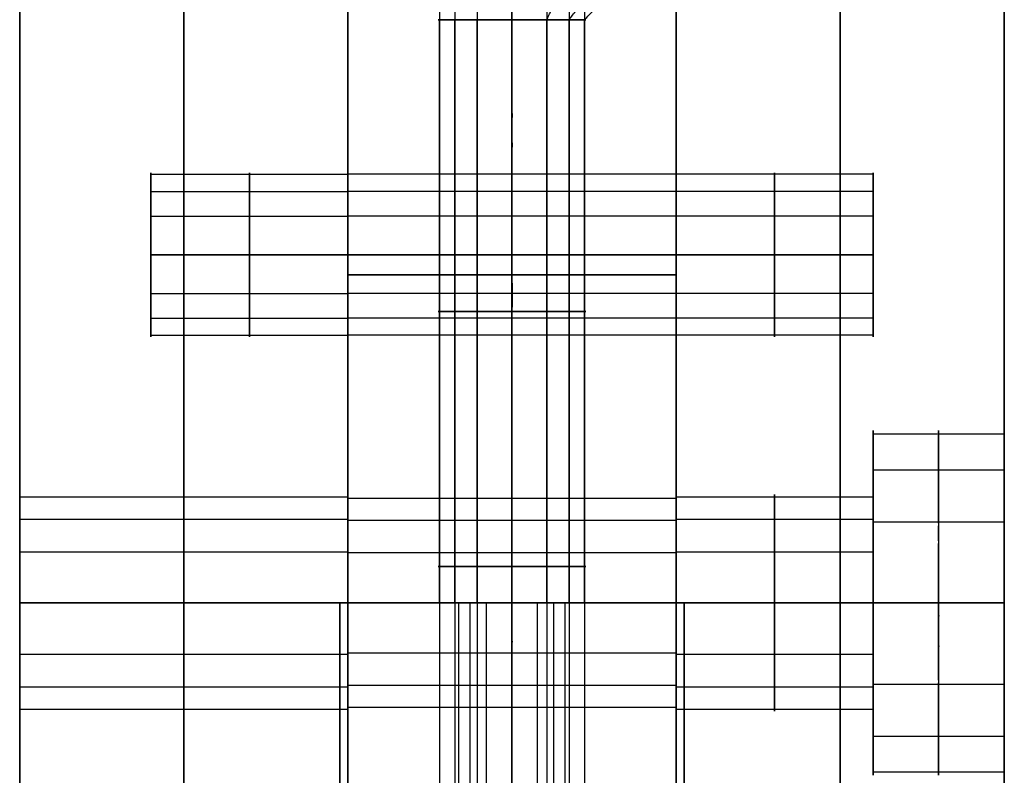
# Model space of a CAD drawing. Header units: millimetres. Extents: x -448 to 1378, y -985 to 990.
# Tile 25 of 117: x 0 to 30, y -230 to -207. Entities that reach past the tile are written whole.
import ezdxf

# ---------------------------------------------------------------- set-up
doc = ezdxf.new("R2010")
doc.units = ezdxf.units.MM
doc.header["$MEASUREMENT"] = 0
for name, color, linetype in [('IGES level 14', 8, 'Continuous'), ('IGES level 2', 8, 'Continuous'), ('IGES level 4', 8, 'Continuous'), ('IGES level 8', 8, 'Continuous')]:
    doc.layers.add(name, color=color, linetype=linetype)

msp = doc.modelspace()

# ---------------------------------------------------------------- linework, layer by layer
at = {"layer": 'IGES level 14'}
for points in [[(15, -207.23, -192.25), (15, -206.115, -193.365), (15, -205, -194.48)], [(15, -205, -185.52), (15, -206.115, -186.635), (15, -207.23, -187.75)], [(15, -205, -194.48), (15, -206.115, -193.365), (15, -207.23, -192.25)], [(15, -207.23, -187.75), (15, -206.115, -186.635), (15, -205, -185.52)], [(16.061, -207.23, -191.984), (16.586, -206.115, -192.968), (17.112, -205, -193.951)], [(16.739, -207.23, -188.573), (17.601, -206.115, -187.865), (18.463, -205, -187.158)], [(17.207, -207.23, -190.439), (18.3, -206.115, -190.656), (19.394, -205, -190.874)], [(12.793, -225, -190.439), (12.793, -216.115, -190.439), (12.793, -207.23, -190.439)], [(13.261, -225, -188.573), (13.261, -216.115, -188.573), (13.261, -207.23, -188.573)], [(13.939, -225, -191.984), (13.939, -216.115, -191.984), (13.939, -207.23, -191.984)], [(15, -225, -192.25), (15, -216.115, -192.25), (15, -207.23, -192.25)], [(15, -207.23, -187.75), (15, -216.115, -187.75), (15, -225, -187.75)], [(15, -207.23, -192.25), (15, -216.115, -192.25), (15, -225, -192.25)], [(15, -225, -187.75), (15, -216.115, -187.75), (15, -207.23, -187.75)], [(16.061, -225, -191.984), (16.061, -216.115, -191.984), (16.061, -207.23, -191.984)], [(16.739, -225, -188.573), (16.739, -216.115, -188.573), (16.739, -207.23, -188.573)], [(17.207, -225, -190.439), (17.207, -216.115, -190.439), (17.207, -207.23, -190.439)], [(9.75, -245, -195), (9.75, -235, -195), (9.75, -225, -195)], [(9.75, -225, -195), (9.75, -225, -190), (9.75, -225, -185)], [(9.75, -225, -185), (9.75, -235, -185), (9.75, -245, -185)], [(9.75, -245, -190), (9.75, -235, -190), (9.75, -225, -190)], [(9.75, -225, -185), (9.75, -225, -190), (9.75, -225, -195)], [(9.75, -225, -195), (15, -225, -195), (20.25, -225, -195)], [(20.25, -225, -185), (15, -225, -185), (9.75, -225, -185)], [(9.75, -225, -190), (11.25, -225, -190), (12.75, -225, -190)], [(15, -225, -185), (15, -225, -186.375), (15, -225, -187.75)], [(15, -225, -192.25), (15, -225, -193.625), (15, -225, -195)], [(17.25, -225, -190), (18.75, -225, -190), (20.25, -225, -190)], [(20.25, -225, -195), (20.25, -225, -190), (20.25, -225, -185)], [(20.25, -225, -195), (20.25, -235, -195), (20.25, -245, -195)], [(20.25, -245, -185), (20.25, -235, -185), (20.25, -225, -185)], [(20.25, -225, -185), (20.25, -225, -190), (20.25, -225, -195)], [(20.25, -225, -190), (20.25, -235, -190), (20.25, -245, -190)]]:
    msp.add_open_spline(points, degree=2, dxfattribs=at)
for points, weights, knots in [([(15, -207.23, -187.75), (12.75, -207.23, -187.75), (12.75, -207.23, -190), (12.75, -207.23, -192.25), (15, -207.23, -192.25)], [1, 0.707106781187, 1, 0.707106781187, 1], [-8.283185, -8.283185, -8.283185, -6.712389, -6.712389, -5.141593, -5.141593, -5.141593]), ([(15, -207.23, -192.25), (12.75, -207.23, -192.25), (12.75, -207.23, -190), (12.75, -207.23, -187.75), (15, -207.23, -187.75)], [1, 0.707106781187, 1, 0.707106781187, 1], [-4.141593, -4.141593, -4.141593, -2.570796, -2.570796, -1, -1, -1]), ([(15, -207.23, -187.75), (17.25, -207.23, -187.75), (17.25, -207.23, -190), (17.25, -207.23, -192.25), (15, -207.23, -192.25)], [1, 0.707106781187, 1, 0.707106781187, 1], [-3.141593, -3.141593, -3.141593, -1.570796, -1.570796, 0, 0, 0]), ([(15, -207.23, -192.25), (17.25, -207.23, -192.25), (17.25, -207.23, -190), (17.25, -207.23, -187.75), (15, -207.23, -187.75)], [1, 0.707106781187, 1, 0.707106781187, 1], [-7.283185, -7.283185, -7.283185, -5.712389, -5.712389, -4.141593, -4.141593, -4.141593]), ([(15, -216.115, -192.25), (14.436, -216.115, -192.25), (13.939, -216.115, -191.984), (13.001, -216.115, -191.483), (12.793, -216.115, -190.439), (12.586, -216.115, -189.395), (13.261, -216.115, -188.573), (13.936, -216.115, -187.75), (15, -216.115, -187.75)], [0.952568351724, 0.946746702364, 1, 0.903989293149, 1, 0.903989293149, 1, 0.903989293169, 0.99999999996], [3.142384, 3.142384, 3.142384, 3.632467, 3.632467, 4.516039, 4.516039, 5.399612, 5.399612, 6.283185, 6.283185, 6.283185]), ([(15, -216.115, -187.75), (16.064, -216.115, -187.75), (16.739, -216.115, -188.573), (17.414, -216.115, -189.395), (17.207, -216.115, -190.439), (16.999, -216.115, -191.483), (16.061, -216.115, -191.984), (15.564, -216.115, -192.25), (15, -216.115, -192.25)], [1, 0.903989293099, 1, 0.903989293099, 1, 0.903989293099, 1, 0.94674670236, 0.952568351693], [0, 0, 0, 0.883573, 0.883573, 1.767146, 1.767146, 2.650719, 2.650719, 3.140801, 3.140801, 3.140801]), ([(15, -225, -187.75), (12.75, -225, -187.75), (12.75, -225, -190), (12.75, -225, -192.25), (15, -225, -192.25)], [1, 0.707106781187, 1, 0.707106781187, 1], [-8.283185, -8.283185, -8.283185, -6.712389, -6.712389, -5.141593, -5.141593, -5.141593]), ([(15, -225, -192.25), (12.75, -225, -192.25), (12.75, -225, -190), (12.75, -225, -187.75), (15, -225, -187.75), (17.25, -225, -187.75), (17.25, -225, -190), (17.25, -225, -192.25), (15, -225, -192.25)], [1, 0.707106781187, 1, 0.707106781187, 1, 0.707106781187, 1, 0.707106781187, 1], [0, 0, 0, 1.570796, 1.570796, 3.141593, 3.141593, 4.712389, 4.712389, 6.283185, 6.283185, 6.283185]), ([(15, -225, -192.25), (17.25, -225, -192.25), (17.25, -225, -190), (17.25, -225, -187.75), (15, -225, -187.75)], [1, 0.707106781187, 1, 0.707106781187, 1], [-7.283185, -7.283185, -7.283185, -5.712389, -5.712389, -4.141593, -4.141593, -4.141593])]:
    msp.add_rational_spline(points, weights, degree=2, knots=knots, dxfattribs=at)
at = {"layer": 'IGES level 2'}
for points in [[(0, 985, -20), (0, 0, -20), (0, -985, -20)], [(0, -985, 20), (0, 0, 20), (0, 985, 20)], [(0, -985, 20), (0, 0, 20), (0, 985, 20)], [(0, 985, -20), (0, 0, -20), (0, -985, -20)], [(5, 985, -20), (5, 0, -20), (5, -985, -20)], [(5, -985, 20), (5, 0, 20), (5, 985, 20)], [(10, -985, 20), (10, 0, 20), (10, 985, 20)], [(10, 985, -20), (10, 0, -20), (10, -985, -20)], [(10, -985, -20), (10, 0, -20), (10, 985, -20)], [(10, 985, 20), (10, 0, 20), (10, -985, 20)], [(0, -221.7), (0, -25), (0, 171.7)], [(10, -221.7), (10, -25), (10, 171.7)], [(4, -211.941, 11.094), (7, -211.941, 11.094), (10, -211.941, 11.094)], [(4, -211.941, -10.119), (7, -211.941, -10.119), (10, -211.941, -10.119)], [(4, -212.461, 9.021), (7, -212.461, 9.021), (10, -212.461, 9.021)], [(4, -212.461, -12.193), (7, -212.461, -12.193), (10, -212.461, -12.193)], [(4, -213.215, 12.811), (7, -213.215, 12.811), (10, -213.215, 12.811)], [(4, -213.215, -8.402), (7, -213.215, -8.402), (10, -213.215, -8.402)], [(4, -214.393, -8.107), (7, -214.393, -8.107), (10, -214.393, -8.107)], [(10, -214.393, -13.107), (7, -214.393, -13.107), (4, -214.393, -13.107)], [(4, -214.393, 13.107), (7, -214.393, 13.107), (10, -214.393, 13.107)], [(10, -214.393, 8.107), (7, -214.393, 8.107), (4, -214.393, 8.107)], [(10, -214.393, 13.107), (7, -214.393, 13.107), (4, -214.393, 13.107)], [(4, -214.393, 8.107), (7, -214.393, 8.107), (10, -214.393, 8.107)], [(10, -214.393, -8.107), (7, -214.393, -8.107), (4, -214.393, -8.107)], [(4, -214.393, -13.107), (7, -214.393, -13.107), (10, -214.393, -13.107)], [(4, -215.572, -8.402), (7, -215.572, -8.402), (10, -215.572, -8.402)], [(4, -215.572, 12.811), (7, -215.572, 12.811), (10, -215.572, 12.811)], [(4, -216.326, -12.193), (7, -216.326, -12.193), (10, -216.326, -12.193)], [(4, -216.326, 9.021), (7, -216.326, 9.021), (10, -216.326, 9.021)], [(4, -216.845, -10.119), (7, -216.845, -10.119), (10, -216.845, -10.119)], [(4, -216.845, 11.094), (7, -216.845, 11.094), (10, -216.845, 11.094)], [(0, -221.763, 0.644), (5, -221.763, 0.644), (10, -221.763, 0.644)], [(0, -222.449, -2.093), (5, -222.449, -2.093), (10, -222.449, -2.093)], [(0, -223.444, 2.91), (5, -223.444, 2.91), (10, -223.444, 2.91)], [(0, -225, 3.3), (5, -225, 3.3), (10, -225, 3.3)], [(10, -225, -3.3), (5, -225, -3.3), (0, -225, -3.3)], [(10, -225, 3.3), (5, -225, 3.3), (0, -225, 3.3)], [(0, -225, -3.3), (5, -225, -3.3), (10, -225, -3.3)], [(0, -226.556, 2.91), (5, -226.556, 2.91), (10, -226.556, 2.91)], [(0, -227.551, -2.093), (5, -227.551, -2.093), (10, -227.551, -2.093)], [(0, -228.237, 0.644), (5, -228.237, 0.644), (10, -228.237, 0.644)], [(0, -621.7), (0, -425), (0, -228.3)], [(10, -621.7), (10, -425), (10, -228.3)]]:
    msp.add_open_spline(points, degree=2, dxfattribs=at)
for points, weights, knots in [([(4, -214.393, 13.107), (4, -211.893, 13.107), (4, -211.893, 10.607), (4, -211.893, 8.107), (4, -214.393, 8.107)], [1, 0.707106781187, 1, 0.707106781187, 1], [-7.283185, -7.283185, -7.283185, -5.712389, -5.712389, -4.141593, -4.141593, -4.141593]), ([(4, -214.393, -8.107), (4, -211.893, -8.107), (4, -211.893, -10.607), (4, -211.893, -13.107), (4, -214.393, -13.107)], [1, 0.707106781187, 1, 0.707106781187, 1], [-7.283185, -7.283185, -7.283185, -5.712389, -5.712389, -4.141593, -4.141593, -4.141593]), ([(7, -214.393, 8.107), (7, -213.211, 8.107), (7, -212.461, 9.021), (7, -211.711, 9.935), (7, -211.941, 11.094), (7, -212.172, 12.254), (7, -213.215, 12.811), (7, -213.767, 13.107), (7, -214.393, 13.107)], [1, 0.903989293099, 1, 0.903989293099, 1, 0.903989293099, 1, 0.94674670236, 0.952568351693], [0, 0, 0, 0.883573, 0.883573, 1.767146, 1.767146, 2.650719, 2.650719, 3.140801, 3.140801, 3.140801]), ([(7, -214.393, -13.107), (7, -213.211, -13.107), (7, -212.461, -12.193), (7, -211.711, -11.279), (7, -211.941, -10.119), (7, -212.172, -8.959), (7, -213.215, -8.402), (7, -213.767, -8.107), (7, -214.393, -8.107)], [1, 0.903989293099, 1, 0.903989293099, 1, 0.903989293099, 1, 0.94674670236, 0.952568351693], [0, 0, 0, 0.883573, 0.883573, 1.767146, 1.767146, 2.650719, 2.650719, 3.140801, 3.140801, 3.140801]), ([(10, -214.393, -8.107), (10, -216.893, -8.107), (10, -216.893, -10.607), (10, -216.893, -13.107), (10, -214.393, -13.107), (10, -211.893, -13.107), (10, -211.893, -10.607), (10, -211.893, -8.107), (10, -214.393, -8.107)], [1, 0.707106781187, 1, 0.707106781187, 1, 0.707106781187, 1, 0.707106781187, 1], [0, 0, 0, 1.570796, 1.570796, 3.141593, 3.141593, 4.712389, 4.712389, 6.283185, 6.283185, 6.283185]), ([(10, -214.393, 13.107), (10, -216.893, 13.107), (10, -216.893, 10.607), (10, -216.893, 8.107), (10, -214.393, 8.107), (10, -211.893, 8.107), (10, -211.893, 10.607), (10, -211.893, 13.107), (10, -214.393, 13.107)], [1, 0.707106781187, 1, 0.707106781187, 1, 0.707106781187, 1, 0.707106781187, 1], [0, 0, 0, 1.570796, 1.570796, 3.141593, 3.141593, 4.712389, 4.712389, 6.283185, 6.283185, 6.283185]), ([(10, -214.393, 8.107), (10, -211.893, 8.107), (10, -211.893, 10.607), (10, -211.893, 13.107), (10, -214.393, 13.107)], [1, 0.707106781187, 1, 0.707106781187, 1], [-3.141593, -3.141593, -3.141593, -1.570796, -1.570796, 0, 0, 0]), ([(10, -214.393, -13.107), (10, -211.893, -13.107), (10, -211.893, -10.607), (10, -211.893, -8.107), (10, -214.393, -8.107)], [1, 0.707106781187, 1, 0.707106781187, 1], [-3.141593, -3.141593, -3.141593, -1.570796, -1.570796, 0, 0, 0]), ([(4, -214.393, -13.107), (4, -216.893, -13.107), (4, -216.893, -10.607), (4, -216.893, -8.107), (4, -214.393, -8.107)], [1, 0.707106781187, 1, 0.707106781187, 1], [-8.283185, -8.283185, -8.283185, -6.712389, -6.712389, -5.141593, -5.141593, -5.141593]), ([(4, -214.393, 8.107), (4, -216.893, 8.107), (4, -216.893, 10.607), (4, -216.893, 13.107), (4, -214.393, 13.107)], [1, 0.707106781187, 1, 0.707106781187, 1], [-8.283185, -8.283185, -8.283185, -6.712389, -6.712389, -5.141593, -5.141593, -5.141593]), ([(7, -214.393, -8.107), (7, -215.02, -8.107), (7, -215.572, -8.402), (7, -216.615, -8.959), (7, -216.845, -10.119), (7, -217.076, -11.279), (7, -216.326, -12.193), (7, -215.576, -13.107), (7, -214.393, -13.107)], [0.952568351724, 0.946746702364, 1, 0.903989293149, 1, 0.903989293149, 1, 0.903989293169, 0.99999999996], [3.142384, 3.142384, 3.142384, 3.632467, 3.632467, 4.516039, 4.516039, 5.399612, 5.399612, 6.283185, 6.283185, 6.283185]), ([(7, -214.393, 13.107), (7, -215.02, 13.107), (7, -215.572, 12.811), (7, -216.615, 12.254), (7, -216.845, 11.094), (7, -217.076, 9.935), (7, -216.326, 9.021), (7, -215.576, 8.107), (7, -214.393, 8.107)], [0.952568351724, 0.946746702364, 1, 0.903989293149, 1, 0.903989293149, 1, 0.903989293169, 0.99999999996], [3.142384, 3.142384, 3.142384, 3.632467, 3.632467, 4.516039, 4.516039, 5.399612, 5.399612, 6.283185, 6.283185, 6.283185]), ([(10, -214.393, -8.107), (10, -216.893, -8.107), (10, -216.893, -10.607), (10, -216.893, -13.107), (10, -214.393, -13.107)], [1, 0.707106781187, 1, 0.707106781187, 1], [-4.141593, -4.141593, -4.141593, -2.570796, -2.570796, -1, -1, -1]), ([(10, -214.393, 13.107), (10, -216.893, 13.107), (10, -216.893, 10.607), (10, -216.893, 8.107), (10, -214.393, 8.107)], [1, 0.707106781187, 1, 0.707106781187, 1], [-4.141593, -4.141593, -4.141593, -2.570796, -2.570796, -1, -1, -1]), ([(0, -225, -3.3), (0, -221.7, -3.3), (0, -221.7), (0, -221.7, 3.3), (0, -225, 3.3), (0, -228.3, 3.3), (0, -228.3), (0, -228.3, -3.3), (0, -225, -3.3)], [1, 0.707106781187, 1, 0.707106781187, 1, 0.707106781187, 1, 0.707106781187, 1], [0, 0, 0, 1.570796, 1.570796, 3.141593, 3.141593, 4.712389, 4.712389, 6.283185, 6.283185, 6.283185]), ([(0, -225, 3.3), (0, -221.7, 3.3), (0, -221.7), (0, -221.7, -3.3), (0, -225, -3.3)], [1, 0.707106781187, 1, 0.707106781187, 1], [-7.283185, -7.283185, -7.283185, -5.712389, -5.712389, -4.141593, -4.141593, -4.141593]), ([(5, -225, -3.3), (5, -223.439, -3.3), (5, -222.449, -2.093), (5, -221.459, -0.887), (5, -221.763, 0.644), (5, -222.068, 2.175), (5, -223.444, 2.91), (5, -224.173, 3.3), (5, -225, 3.3)], [1, 0.903989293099, 1, 0.903989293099, 1, 0.903989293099, 1, 0.94674670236, 0.952568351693], [0, 0, 0, 0.883573, 0.883573, 1.767146, 1.767146, 2.650719, 2.650719, 3.140801, 3.140801, 3.140801]), ([(10, -225, 3.3), (10, -228.3, 3.3), (10, -228.3), (10, -228.3, -3.3), (10, -225, -3.3), (10, -221.7, -3.3), (10, -221.7), (10, -221.7, 3.3), (10, -225, 3.3)], [1, 0.707106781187, 1, 0.707106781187, 1, 0.707106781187, 1, 0.707106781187, 1], [0, 0, 0, 1.570796, 1.570796, 3.141593, 3.141593, 4.712389, 4.712389, 6.283185, 6.283185, 6.283185]), ([(10, -225, -3.3), (10, -221.7, -3.3), (10, -221.7), (10, -221.7, 3.3), (10, -225, 3.3)], [1, 0.707106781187, 1, 0.707106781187, 1], [-3.141593, -3.141593, -3.141593, -1.570796, -1.570796, 0, 0, 0]), ([(0, -225, -3.3), (0, -228.3, -3.3), (0, -228.3), (0, -228.3, 3.3), (0, -225, 3.3)], [1, 0.707106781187, 1, 0.707106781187, 1], [-8.283185, -8.283185, -8.283185, -6.712389, -6.712389, -5.141593, -5.141593, -5.141593]), ([(10, -225, 3.3), (10, -228.3, 3.3), (10, -228.3), (10, -228.3, -3.3), (10, -225, -3.3)], [1, 0.707106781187, 1, 0.707106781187, 1], [-4.141593, -4.141593, -4.141593, -2.570796, -2.570796, -1, -1, -1]), ([(5, -225, 3.3), (5, -225.827, 3.3), (5, -226.556, 2.91), (5, -227.932, 2.175), (5, -228.237, 0.644), (5, -228.541, -0.887), (5, -227.551, -2.093), (5, -226.561, -3.3), (5, -225, -3.3)], [0.952568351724, 0.946746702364, 1, 0.903989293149, 1, 0.903989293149, 1, 0.903989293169, 0.99999999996], [3.142384, 3.142384, 3.142384, 3.632467, 3.632467, 4.516039, 4.516039, 5.399612, 5.399612, 6.283185, 6.283185, 6.283185])]:
    msp.add_rational_spline(points, weights, degree=2, knots=knots, dxfattribs=at)
at = {"layer": 'IGES level 4'}
for points in [[(20, -985, -20), (20, 0, -20), (20, 985, -20)], [(20, 985, 20), (20, 0, 20), (20, -985, 20)], [(20, 985, -20), (20, 0, -20), (20, -985, -20)], [(20, -985, 20), (20, 0, 20), (20, 985, 20)], [(25, 985, -20), (25, 0, -20), (25, -985, -20)], [(25, -985, 20), (25, 0, 20), (25, 985, 20)], [(30, -985, -20), (30, 0, -20), (30, 985, -20)], [(30, 985, 20), (30, 0, 20), (30, -985, 20)], [(30, -985, -20), (30, 0, -20), (30, 985, -20)], [(30, 985, 20), (30, 0, 20), (30, -985, 20)], [(20, -221.7), (20, -25), (20, 171.7)], [(30, -219.75), (30, -25), (30, 169.75)], [(26, -211.941, -11.094), (23, -211.941, -11.094), (20, -211.941, -11.094)], [(26, -211.941, 10.119), (23, -211.941, 10.119), (20, -211.941, 10.119)], [(26, -212.461, -9.021), (23, -212.461, -9.021), (20, -212.461, -9.021)], [(26, -212.461, 12.193), (23, -212.461, 12.193), (20, -212.461, 12.193)], [(26, -213.215, -12.811), (23, -213.215, -12.811), (20, -213.215, -12.811)], [(26, -213.215, 8.402), (23, -213.215, 8.402), (20, -213.215, 8.402)], [(26, -214.393, 8.107), (23, -214.393, 8.107), (20, -214.393, 8.107)], [(20, -214.393, 13.107), (23, -214.393, 13.107), (26, -214.393, 13.107)], [(26, -214.393, -13.107), (23, -214.393, -13.107), (20, -214.393, -13.107)], [(20, -214.393, -8.107), (23, -214.393, -8.107), (26, -214.393, -8.107)], [(20, -214.393, -13.107), (23, -214.393, -13.107), (26, -214.393, -13.107)], [(26, -214.393, -8.107), (23, -214.393, -8.107), (20, -214.393, -8.107)], [(20, -214.393, 8.107), (23, -214.393, 8.107), (26, -214.393, 8.107)], [(26, -214.393, 13.107), (23, -214.393, 13.107), (20, -214.393, 13.107)], [(26, -215.572, 8.402), (23, -215.572, 8.402), (20, -215.572, 8.402)], [(26, -215.572, -12.811), (23, -215.572, -12.811), (20, -215.572, -12.811)], [(26, -216.326, 12.193), (23, -216.326, 12.193), (20, -216.326, 12.193)], [(26, -216.326, -9.021), (23, -216.326, -9.021), (20, -216.326, -9.021)], [(26, -216.845, 10.119), (23, -216.845, 10.119), (20, -216.845, 10.119)], [(26, -216.845, -11.094), (23, -216.845, -11.094), (20, -216.845, -11.094)], [(26, -221.7), (26, -220.725), (26, -219.75)], [(26, -219.851, 1.024), (28, -219.851, 1.024), (30, -219.851, 1.024)], [(26, -220.942, -3.331), (28, -220.942, -3.331), (30, -220.942, -3.331)], [(20, -221.763, 0.644), (23, -221.763, 0.644), (26, -221.763, 0.644)], [(20, -222.449, -2.093), (23, -222.449, -2.093), (26, -222.449, -2.093)], [(26, -222.525, 4.63), (28, -222.525, 4.63), (30, -222.525, 4.63)], [(20, -223.444, 2.91), (23, -223.444, 2.91), (26, -223.444, 2.91)], [(20, -225, 3.3), (23, -225, 3.3), (26, -225, 3.3)], [(26, -225, -3.3), (23, -225, -3.3), (20, -225, -3.3)], [(26, -225, 3.3), (23, -225, 3.3), (20, -225, 3.3)], [(20, -225, -3.3), (23, -225, -3.3), (26, -225, -3.3)], [(26, -225, 5.25), (28, -225, 5.25), (30, -225, 5.25)], [(30, -225, -5.25), (28, -225, -5.25), (26, -225, -5.25)], [(26, -225, -5.25), (26, -225, -4.275), (26, -225, -3.3)], [(26, -225, 3.3), (26, -225, 4.275), (26, -225, 5.25)], [(30, -225, 5.25), (28, -225, 5.25), (26, -225, 5.25)], [(26, -225, -5.25), (28, -225, -5.25), (30, -225, -5.25)], [(20, -226.556, 2.91), (23, -226.556, 2.91), (26, -226.556, 2.91)], [(20, -227.551, -2.093), (23, -227.551, -2.093), (26, -227.551, -2.093)], [(26, -227.475, 4.63), (28, -227.475, 4.63), (30, -227.475, 4.63)], [(20, -228.237, 0.644), (23, -228.237, 0.644), (26, -228.237, 0.644)], [(26, -230.25), (26, -229.275), (26, -228.3)], [(20, -621.7), (20, -425), (20, -228.3)], [(26, -229.058, -3.331), (28, -229.058, -3.331), (30, -229.058, -3.331)], [(26, -230.149, 1.024), (28, -230.149, 1.024), (30, -230.149, 1.024)]]:
    msp.add_open_spline(points, degree=2, dxfattribs=at)
for points, weights, knots in [([(20, -214.393, 8.107), (20, -216.893, 8.107), (20, -216.893, 10.607), (20, -216.893, 13.107), (20, -214.393, 13.107), (20, -211.893, 13.107), (20, -211.893, 10.607), (20, -211.893, 8.107), (20, -214.393, 8.107)], [1, 0.707106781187, 1, 0.707106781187, 1, 0.707106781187, 1, 0.707106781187, 1], [0, 0, 0, 1.570796, 1.570796, 3.141593, 3.141593, 4.712389, 4.712389, 6.283185, 6.283185, 6.283185]), ([(20, -214.393, -13.107), (20, -216.893, -13.107), (20, -216.893, -10.607), (20, -216.893, -8.107), (20, -214.393, -8.107), (20, -211.893, -8.107), (20, -211.893, -10.607), (20, -211.893, -13.107), (20, -214.393, -13.107)], [1, 0.707106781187, 1, 0.707106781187, 1, 0.707106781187, 1, 0.707106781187, 1], [0, 0, 0, 1.570796, 1.570796, 3.141593, 3.141593, 4.712389, 4.712389, 6.283185, 6.283185, 6.283185]), ([(20, -214.393, -8.107), (20, -211.893, -8.107), (20, -211.893, -10.607), (20, -211.893, -13.107), (20, -214.393, -13.107)], [1, 0.707106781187, 1, 0.707106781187, 1], [-3.141593, -3.141593, -3.141593, -1.570796, -1.570796, 0, 0, 0]), ([(20, -214.393, 13.107), (20, -211.893, 13.107), (20, -211.893, 10.607), (20, -211.893, 8.107), (20, -214.393, 8.107)], [1, 0.707106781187, 1, 0.707106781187, 1], [-3.141593, -3.141593, -3.141593, -1.570796, -1.570796, 0, 0, 0]), ([(23, -214.393, -8.107), (23, -213.211, -8.107), (23, -212.461, -9.021), (23, -211.711, -9.935), (23, -211.941, -11.094), (23, -212.172, -12.254), (23, -213.215, -12.811), (23, -213.767, -13.107), (23, -214.393, -13.107)], [1, 0.903989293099, 1, 0.903989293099, 1, 0.903989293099, 1, 0.94674670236, 0.952568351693], [0, 0, 0, 0.883573, 0.883573, 1.767146, 1.767146, 2.650719, 2.650719, 3.140801, 3.140801, 3.140801]), ([(23, -214.393, 13.107), (23, -213.211, 13.107), (23, -212.461, 12.193), (23, -211.711, 11.279), (23, -211.941, 10.119), (23, -212.172, 8.959), (23, -213.215, 8.402), (23, -213.767, 8.107), (23, -214.393, 8.107)], [1, 0.903989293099, 1, 0.903989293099, 1, 0.903989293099, 1, 0.94674670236, 0.952568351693], [0, 0, 0, 0.883573, 0.883573, 1.767146, 1.767146, 2.650719, 2.650719, 3.140801, 3.140801, 3.140801]), ([(26, -214.393, -13.107), (26, -211.893, -13.107), (26, -211.893, -10.607), (26, -211.893, -8.107), (26, -214.393, -8.107)], [1, 0.707106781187, 1, 0.707106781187, 1], [-7.283185, -7.283185, -7.283185, -5.712389, -5.712389, -4.141593, -4.141593, -4.141593]), ([(26, -214.393, 8.107), (26, -211.893, 8.107), (26, -211.893, 10.607), (26, -211.893, 13.107), (26, -214.393, 13.107)], [1, 0.707106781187, 1, 0.707106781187, 1], [-7.283185, -7.283185, -7.283185, -5.712389, -5.712389, -4.141593, -4.141593, -4.141593]), ([(20, -214.393, 8.107), (20, -216.893, 8.107), (20, -216.893, 10.607), (20, -216.893, 13.107), (20, -214.393, 13.107)], [1, 0.707106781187, 1, 0.707106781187, 1], [-4.141593, -4.141593, -4.141593, -2.570796, -2.570796, -1, -1, -1]), ([(20, -214.393, -13.107), (20, -216.893, -13.107), (20, -216.893, -10.607), (20, -216.893, -8.107), (20, -214.393, -8.107)], [1, 0.707106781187, 1, 0.707106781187, 1], [-4.141593, -4.141593, -4.141593, -2.570796, -2.570796, -1, -1, -1]), ([(23, -214.393, 8.107), (23, -215.02, 8.107), (23, -215.572, 8.402), (23, -216.615, 8.959), (23, -216.845, 10.119), (23, -217.076, 11.279), (23, -216.326, 12.193), (23, -215.576, 13.107), (23, -214.393, 13.107)], [0.952568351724, 0.946746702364, 1, 0.903989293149, 1, 0.903989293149, 1, 0.903989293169, 0.99999999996], [3.142384, 3.142384, 3.142384, 3.632467, 3.632467, 4.516039, 4.516039, 5.399612, 5.399612, 6.283185, 6.283185, 6.283185]), ([(23, -214.393, -13.107), (23, -215.02, -13.107), (23, -215.572, -12.811), (23, -216.615, -12.254), (23, -216.845, -11.094), (23, -217.076, -9.935), (23, -216.326, -9.021), (23, -215.576, -8.107), (23, -214.393, -8.107)], [0.952568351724, 0.946746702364, 1, 0.903989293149, 1, 0.903989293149, 1, 0.903989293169, 0.99999999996], [3.142384, 3.142384, 3.142384, 3.632467, 3.632467, 4.516039, 4.516039, 5.399612, 5.399612, 6.283185, 6.283185, 6.283185]), ([(26, -214.393, 13.107), (26, -216.893, 13.107), (26, -216.893, 10.607), (26, -216.893, 8.107), (26, -214.393, 8.107)], [1, 0.707106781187, 1, 0.707106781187, 1], [-8.283185, -8.283185, -8.283185, -6.712389, -6.712389, -5.141593, -5.141593, -5.141593]), ([(26, -214.393, -8.107), (26, -216.893, -8.107), (26, -216.893, -10.607), (26, -216.893, -13.107), (26, -214.393, -13.107)], [1, 0.707106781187, 1, 0.707106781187, 1], [-8.283185, -8.283185, -8.283185, -6.712389, -6.712389, -5.141593, -5.141593, -5.141593]), ([(26, -225, -5.25), (26, -230.25, -5.25), (26, -230.25), (26, -230.25, 5.25), (26, -225, 5.25), (26, -219.75, 5.25), (26, -219.75), (26, -219.75, -5.25), (26, -225, -5.25)], [1, 0.707106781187, 1, 0.707106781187, 1, 0.707106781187, 1, 0.707106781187, 1], [0, 0, 0, 1.570796, 1.570796, 3.141593, 3.141593, 4.712389, 4.712389, 6.283185, 6.283185, 6.283185]), ([(26, -225, 5.25), (26, -219.75, 5.25), (26, -219.75), (26, -219.75, -5.25), (26, -225, -5.25)], [1, 0.707106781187, 1, 0.707106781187, 1], [-7.283185, -7.283185, -7.283185, -5.712389, -5.712389, -4.141593, -4.141593, -4.141593]), ([(28, -225, -5.25), (28, -222.517, -5.25), (28, -220.942, -3.331), (28, -219.366, -1.411), (28, -219.851, 1.024), (28, -220.335, 3.46), (28, -222.525, 4.63), (28, -223.685, 5.25), (28, -225, 5.25)], [1, 0.903989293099, 1, 0.903989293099, 1, 0.903989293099, 1, 0.94674670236, 0.952568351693], [0, 0, 0, 0.883573, 0.883573, 1.767146, 1.767146, 2.650719, 2.650719, 3.140801, 3.140801, 3.140801]), ([(30, -225, 5.25), (30, -219.75, 5.25), (30, -219.75), (30, -219.75, -5.25), (30, -225, -5.25), (30, -230.25, -5.25), (30, -230.25), (30, -230.25, 5.25), (30, -225, 5.25)], [1, 0.707106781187, 1, 0.707106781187, 1, 0.707106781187, 1, 0.707106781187, 1], [0, 0, 0, 1.570796, 1.570796, 3.141593, 3.141593, 4.712389, 4.712389, 6.283185, 6.283185, 6.283185]), ([(30, -225, -5.25), (30, -219.75, -5.25), (30, -219.75), (30, -219.75, 5.25), (30, -225, 5.25)], [1, 0.707106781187, 1, 0.707106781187, 1], [-3.141593, -3.141593, -3.141593, -1.570796, -1.570796, 0, 0, 0]), ([(20, -225, -3.3), (20, -228.3, -3.3), (20, -228.3), (20, -228.3, 3.3), (20, -225, 3.3), (20, -221.7, 3.3), (20, -221.7), (20, -221.7, -3.3), (20, -225, -3.3)], [1, 0.707106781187, 1, 0.707106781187, 1, 0.707106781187, 1, 0.707106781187, 1], [0, 0, 0, 1.570796, 1.570796, 3.141593, 3.141593, 4.712389, 4.712389, 6.283185, 6.283185, 6.283185]), ([(20, -225, 3.3), (20, -221.7, 3.3), (20, -221.7), (20, -221.7, -3.3), (20, -225, -3.3)], [1, 0.707106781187, 1, 0.707106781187, 1], [-7.283185, -7.283185, -7.283185, -5.712389, -5.712389, -4.141593, -4.141593, -4.141593]), ([(23, -225, -3.3), (23, -223.439, -3.3), (23, -222.449, -2.093), (23, -221.459, -0.887), (23, -221.763, 0.644), (23, -222.068, 2.175), (23, -223.444, 2.91), (23, -224.173, 3.3), (23, -225, 3.3)], [1, 0.903989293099, 1, 0.903989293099, 1, 0.903989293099, 1, 0.94674670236, 0.952568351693], [0, 0, 0, 0.883573, 0.883573, 1.767146, 1.767146, 2.650719, 2.650719, 3.140801, 3.140801, 3.140801]), ([(26, -225, -3.3), (26, -221.7, -3.3), (26, -221.7), (26, -221.7, 3.3), (26, -225, 3.3)], [1, 0.707106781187, 1, 0.707106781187, 1], [-3.141593, -3.141593, -3.141593, -1.570796, -1.570796, 0, 0, 0]), ([(26, -225, 3.3), (26, -228.3, 3.3), (26, -228.3), (26, -228.3, -3.3), (26, -225, -3.3), (26, -221.7, -3.3), (26, -221.7), (26, -221.7, 3.3), (26, -225, 3.3)], [1, 0.707106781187, 1, 0.707106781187, 1, 0.707106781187, 1, 0.707106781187, 1], [0, 0, 0, 1.570796, 1.570796, 3.141593, 3.141593, 4.712389, 4.712389, 6.283185, 6.283185, 6.283185]), ([(20, -225, -3.3), (20, -228.3, -3.3), (20, -228.3), (20, -228.3, 3.3), (20, -225, 3.3)], [1, 0.707106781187, 1, 0.707106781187, 1], [-8.283185, -8.283185, -8.283185, -6.712389, -6.712389, -5.141593, -5.141593, -5.141593]), ([(26, -225, -5.25), (26, -230.25, -5.25), (26, -230.25), (26, -230.25, 5.25), (26, -225, 5.25)], [1, 0.707106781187, 1, 0.707106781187, 1], [-8.283185, -8.283185, -8.283185, -6.712389, -6.712389, -5.141593, -5.141593, -5.141593]), ([(26, -225, 3.3), (26, -228.3, 3.3), (26, -228.3), (26, -228.3, -3.3), (26, -225, -3.3)], [1, 0.707106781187, 1, 0.707106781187, 1], [-4.141593, -4.141593, -4.141593, -2.570796, -2.570796, -1, -1, -1]), ([(30, -225, 5.25), (30, -230.25, 5.25), (30, -230.25), (30, -230.25, -5.25), (30, -225, -5.25)], [1, 0.707106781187, 1, 0.707106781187, 1], [-4.141593, -4.141593, -4.141593, -2.570796, -2.570796, -1, -1, -1]), ([(23, -225, 3.3), (23, -225.827, 3.3), (23, -226.556, 2.91), (23, -227.932, 2.175), (23, -228.237, 0.644), (23, -228.541, -0.887), (23, -227.551, -2.093), (23, -226.561, -3.3), (23, -225, -3.3)], [0.952568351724, 0.946746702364, 1, 0.903989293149, 1, 0.903989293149, 1, 0.903989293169, 0.99999999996], [3.142384, 3.142384, 3.142384, 3.632467, 3.632467, 4.516039, 4.516039, 5.399612, 5.399612, 6.283185, 6.283185, 6.283185]), ([(28, -225, 5.25), (28, -226.315, 5.25), (28, -227.475, 4.63), (28, -229.665, 3.46), (28, -230.149, 1.024), (28, -230.634, -1.411), (28, -229.058, -3.331), (28, -227.483, -5.25), (28, -225, -5.25)], [0.952568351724, 0.946746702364, 1, 0.903989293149, 1, 0.903989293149, 1, 0.903989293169, 0.99999999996], [3.142384, 3.142384, 3.142384, 3.632467, 3.632467, 4.516039, 4.516039, 5.399612, 5.399612, 6.283185, 6.283185, 6.283185])]:
    msp.add_rational_spline(points, weights, degree=2, knots=knots, dxfattribs=at)
at = {"layer": 'IGES level 8'}
for points in [[(10, -245, -360.5), (10, -245, -170.75), (10, -245, 19), (10, -225, 19), (10, -205, 19), (10, -205, -82.875), (10, -205, -184.75), (10, -215, -184.75), (10, -225, -184.75), (10, -225, -190), (10, -225, -195.25), (10, -215, -195.25), (10, -205, -195.25), (10, -205, -277.875), (10, -205, -360.5), (10, -225, -360.5), (10, -245, -360.5)], [(20, -205, -184.75), (20, -215, -184.75), (20, -225, -184.75), (20, -225, -190), (20, -225, -195.25), (20, -215, -195.25), (20, -205, -195.25), (20, -205, -277.875), (20, -205, -360.5), (20, -225, -360.5), (20, -245, -360.5), (20, -245, -170.75), (20, -245, 19), (20, -225, 19), (20, -205, 19), (20, -205, -82.875), (20, -205, -184.75)]]:
    msp.add_open_spline(points, degree=2, knots=[0, 0, 0, 1, 1, 2, 2, 3, 3, 4, 4, 5, 5, 6, 6, 7, 7, 8, 8, 8], dxfattribs=at)
for points in [[(10, -245, -170.75), (10, -225, -170.75), (10, -205, -170.75)], [(10, -205, -360.5), (10, -225, -360.5), (10, -245, -360.5)], [(10, -205, -195.25), (10, -215, -195.25), (10, -225, -195.25)], [(10, -225, -184.75), (10, -215, -184.75), (10, -205, -184.75)], [(10, -205, 19), (10, -225, 19), (10, -245, 19)], [(12.793, -205, -117.439), (12.793, -223.885, -117.439), (12.793, -242.77, -117.439)], [(12.793, -205, -317.439), (12.793, -223.885, -317.439), (12.793, -242.77, -317.439)], [(13.261, -205, -115.573), (13.261, -223.885, -115.573), (13.261, -242.77, -115.573)], [(13.261, -205, -315.573), (13.261, -223.885, -315.573), (13.261, -242.77, -315.573)], [(13.939, -205, -118.984), (13.939, -223.885, -118.984), (13.939, -242.77, -118.984)], [(13.939, -205, -318.984), (13.939, -223.885, -318.984), (13.939, -242.77, -318.984)], [(15, -205, -319.25), (15, -223.885, -319.25), (15, -242.77, -319.25)], [(15, -242.77, -314.75), (15, -223.885, -314.75), (15, -205, -314.75)], [(15, -205, -119.25), (15, -223.885, -119.25), (15, -242.77, -119.25)], [(15, -242.77, -114.75), (15, -223.885, -114.75), (15, -205, -114.75)], [(15, -245, -360.5), (15, -225, -360.5), (15, -205, -360.5)], [(15, -225, -195.25), (15, -215, -195.25), (15, -205, -195.25)], [(15, -225, -184.75), (15, -215, -184.75), (15, -205, -184.75)], [(15, -242.77, -119.25), (15, -223.885, -119.25), (15, -205, -119.25)], [(15, -205, -114.75), (15, -223.885, -114.75), (15, -242.77, -114.75)], [(15, -242.77, -319.25), (15, -223.885, -319.25), (15, -205, -319.25)], [(15, -205, -314.75), (15, -223.885, -314.75), (15, -242.77, -314.75)], [(15, -245, 19), (15, -225, 19), (15, -205, 19)], [(16.061, -205, -318.984), (16.061, -223.885, -318.984), (16.061, -242.77, -318.984)], [(16.061, -205, -118.984), (16.061, -223.885, -118.984), (16.061, -242.77, -118.984)], [(16.739, -205, -315.573), (16.739, -223.885, -315.573), (16.739, -242.77, -315.573)], [(16.739, -205, -115.573), (16.739, -223.885, -115.573), (16.739, -242.77, -115.573)], [(17.207, -205, -317.439), (17.207, -223.885, -317.439), (17.207, -242.77, -317.439)], [(17.207, -205, -117.439), (17.207, -223.885, -117.439), (17.207, -242.77, -117.439)], [(20, -245, -170.75), (20, -225, -170.75), (20, -205, -170.75)], [(20, -245, -360.5), (20, -225, -360.5), (20, -205, -360.5)], [(20, -225, -195.25), (20, -215, -195.25), (20, -205, -195.25)], [(20, -205, -184.75), (20, -215, -184.75), (20, -225, -184.75)], [(20, -245, 19), (20, -225, 19), (20, -205, 19)], [(20, -211.941, -11.094), (15, -211.941, -11.094), (10, -211.941, -11.094)], [(20, -212.461, -9.021), (15, -212.461, -9.021), (10, -212.461, -9.021)], [(20, -213.215, -12.811), (15, -213.215, -12.811), (10, -213.215, -12.811)], [(20, -214.393, -13.107), (15, -214.393, -13.107), (10, -214.393, -13.107)], [(10, -214.393, -8.107), (15, -214.393, -8.107), (20, -214.393, -8.107)], [(10, -214.393, -13.107), (15, -214.393, -13.107), (20, -214.393, -13.107)], [(20, -214.393, -8.107), (15, -214.393, -8.107), (10, -214.393, -8.107)], [(10, -215, -195.25), (15, -215, -195.25), (20, -215, -195.25)], [(20, -215, -184.75), (15, -215, -184.75), (10, -215, -184.75)], [(20, -215.572, -12.811), (15, -215.572, -12.811), (10, -215.572, -12.811)], [(20, -216.326, -9.021), (15, -216.326, -9.021), (10, -216.326, -9.021)], [(20, -216.845, -11.094), (15, -216.845, -11.094), (10, -216.845, -11.094)], [(20, -221.812, -0.634), (15, -221.812, -0.634), (10, -221.812, -0.634)], [(20, -222.488, 2.062), (15, -222.488, 2.062), (10, -222.488, 2.062)], [(20, -223.468, -2.866), (15, -223.468, -2.866), (10, -223.468, -2.866)], [(20, -225, -3.25), (15, -225, -3.25), (10, -225, -3.25)], [(10, -225, 3.25), (15, -225, 3.25), (20, -225, 3.25)], [(10, -225, -360.5), (10, -225, -277.875), (10, -225, -195.25)], [(10, -225, -184.75), (10, -225, -94), (10, -225, -3.25)], [(10, -225, 3.25), (10, -225, 11.125), (10, -225, 19)], [(10, -225, -360.5), (15, -225, -360.5), (20, -225, -360.5)], [(10, -225, -3.25), (15, -225, -3.25), (20, -225, -3.25)], [(20, -225, 3.25), (15, -225, 3.25), (10, -225, 3.25)], [(10, -225, -195.25), (15, -225, -195.25), (20, -225, -195.25)], [(20, -225, -195.25), (15, -225, -195.25), (10, -225, -195.25)], [(10, -225, -195.25), (10, -225, -190), (10, -225, -184.75)], [(10, -225, -184.75), (15, -225, -184.75), (20, -225, -184.75)], [(13.35, -225, -190), (11.675, -225, -190), (10, -225, -190)], [(20, -225, -184.75), (15, -225, -184.75), (10, -225, -184.75)], [(20, -225, 19), (15, -225, 19), (10, -225, 19)], [(13.382, -240, -189.678), (13.382, -232.5, -189.678), (13.382, -225, -189.678)], [(13.725, -240, -191.047), (13.725, -232.5, -191.047), (13.725, -225, -191.047)], [(14.222, -240, -188.545), (14.222, -232.5, -188.545), (14.222, -225, -188.545)], [(15, -240, -188.35), (15, -232.5, -188.35), (15, -225, -188.35)], [(15, -225, -191.65), (15, -232.5, -191.65), (15, -240, -191.65)], [(15, -225, -184.75), (15, -225, -186.55), (15, -225, -188.35)], [(15, -225, -191.65), (15, -225, -193.45), (15, -225, -195.25)], [(15, -225, -188.35), (15, -232.5, -188.35), (15, -240, -188.35)], [(15, -240, -191.65), (15, -232.5, -191.65), (15, -225, -191.65)], [(15.778, -240, -188.545), (15.778, -232.5, -188.545), (15.778, -225, -188.545)], [(16.275, -240, -191.047), (16.275, -232.5, -191.047), (16.275, -225, -191.047)], [(16.618, -240, -189.678), (16.618, -232.5, -189.678), (16.618, -225, -189.678)], [(20, -225, -190), (18.325, -225, -190), (16.65, -225, -190)], [(20, -225, -360.5), (20, -225, -277.875), (20, -225, -195.25)], [(20, -225, -184.75), (20, -225, -94), (20, -225, -3.25)], [(20, -225, 3.25), (20, -225, 11.125), (20, -225, 19)], [(20, -225, -184.75), (20, -225, -190), (20, -225, -195.25)], [(20, -226.532, -2.866), (15, -226.532, -2.866), (10, -226.532, -2.866)], [(20, -227.512, 2.062), (15, -227.512, 2.062), (10, -227.512, 2.062)], [(20, -228.188, -0.634), (15, -228.188, -0.634), (10, -228.188, -0.634)]]:
    msp.add_open_spline(points, degree=2, dxfattribs=at)
for points, weights, knots in [([(10, -214.393, -13.107), (10, -211.893, -13.107), (10, -211.893, -10.607), (10, -211.893, -8.107), (10, -214.393, -8.107), (10, -216.893, -8.107), (10, -216.893, -10.607), (10, -216.893, -13.107), (10, -214.393, -13.107)], [1, 0.707106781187, 1, 0.707106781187, 1, 0.707106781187, 1, 0.707106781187, 1], [0, 0, 0, 1.570796, 1.570796, 3.141593, 3.141593, 4.712389, 4.712389, 6.283185, 6.283185, 6.283185]), ([(10, -214.393, -8.107), (10, -211.893, -8.107), (10, -211.893, -10.607), (10, -211.893, -13.107), (10, -214.393, -13.107)], [1, 0.707106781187, 1, 0.707106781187, 1], [-3.141593, -3.141593, -3.141593, -1.570796, -1.570796, 0, 0, 0]), ([(15, -214.393, -8.107), (15, -213.211, -8.107), (15, -212.461, -9.021), (15, -211.711, -9.935), (15, -211.941, -11.094), (15, -212.172, -12.254), (15, -213.215, -12.811), (15, -213.767, -13.107), (15, -214.393, -13.107)], [1, 0.903989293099, 1, 0.903989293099, 1, 0.903989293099, 1, 0.94674670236, 0.952568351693], [0, 0, 0, 0.883573, 0.883573, 1.767146, 1.767146, 2.650719, 2.650719, 3.140801, 3.140801, 3.140801]), ([(20, -214.393, -8.107), (20, -216.893, -8.107), (20, -216.893, -10.607), (20, -216.893, -13.107), (20, -214.393, -13.107), (20, -211.893, -13.107), (20, -211.893, -10.607), (20, -211.893, -8.107), (20, -214.393, -8.107)], [1, 0.707106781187, 1, 0.707106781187, 1, 0.707106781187, 1, 0.707106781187, 1], [0, 0, 0, 1.570796, 1.570796, 3.141593, 3.141593, 4.712389, 4.712389, 6.283185, 6.283185, 6.283185]), ([(20, -214.393, -13.107), (20, -211.893, -13.107), (20, -211.893, -10.607), (20, -211.893, -8.107), (20, -214.393, -8.107)], [1, 0.707106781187, 1, 0.707106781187, 1], [-7.283185, -7.283185, -7.283185, -5.712389, -5.712389, -4.141593, -4.141593, -4.141593]), ([(10, -214.393, -13.107), (10, -216.893, -13.107), (10, -216.893, -10.607), (10, -216.893, -8.107), (10, -214.393, -8.107)], [1, 0.707106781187, 1, 0.707106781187, 1], [-4.141593, -4.141593, -4.141593, -2.570796, -2.570796, -1, -1, -1]), ([(15, -214.393, -13.107), (15, -215.02, -13.107), (15, -215.572, -12.811), (15, -216.615, -12.254), (15, -216.845, -11.094), (15, -217.076, -9.935), (15, -216.326, -9.021), (15, -215.576, -8.107), (15, -214.393, -8.107)], [0.952568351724, 0.946746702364, 1, 0.903989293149, 1, 0.903989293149, 1, 0.903989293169, 0.99999999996], [3.142384, 3.142384, 3.142384, 3.632467, 3.632467, 4.516039, 4.516039, 5.399612, 5.399612, 6.283185, 6.283185, 6.283185]), ([(20, -214.393, -8.107), (20, -216.893, -8.107), (20, -216.893, -10.607), (20, -216.893, -13.107), (20, -214.393, -13.107)], [1, 0.707106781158, 1, 0.707106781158, 1], [-8.283185, -8.283185, -8.283185, -6.712389, -6.712389, -5.141593, -5.141593, -5.141593]), ([(10, -225, -3.25), (10, -221.75, -3.25), (10, -221.75), (10, -221.75, 3.25), (10, -225, 3.25), (10, -228.25, 3.25), (10, -228.25), (10, -228.25, -3.25), (10, -225, -3.25)], [1, 0.707106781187, 1, 0.707106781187, 1, 0.707106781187, 1, 0.707106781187, 1], [0, 0, 0, 1.570796, 1.570796, 3.141593, 3.141593, 4.712389, 4.712389, 6.283185, 6.283185, 6.283185]), ([(10, -225, 3.25), (10, -221.75, 3.25), (10, -221.75), (10, -221.75, -3.25), (10, -225, -3.25)], [1, 0.707106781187, 1, 0.707106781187, 1], [-3.141593, -3.141593, -3.141593, -1.570796, -1.570796, 0, 0, 0]), ([(15, -225, 3.25), (15, -223.463, 3.25), (15, -222.488, 2.062), (15, -221.513, 0.874), (15, -221.812, -0.634), (15, -222.112, -2.142), (15, -223.468, -2.866), (15, -224.186, -3.25), (15, -225, -3.25)], [1, 0.903989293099, 1, 0.903989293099, 1, 0.903989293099, 1, 0.94674670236, 0.952568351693], [0, 0, 0, 0.883573, 0.883573, 1.767146, 1.767146, 2.650719, 2.650719, 3.140801, 3.140801, 3.140801]), ([(20, -225, 3.25), (20, -228.25, 3.25), (20, -228.25), (20, -228.25, -3.25), (20, -225, -3.25), (20, -221.75, -3.25), (20, -221.75), (20, -221.75, 3.25), (20, -225, 3.25)], [1, 0.707106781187, 1, 0.707106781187, 1, 0.707106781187, 1, 0.707106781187, 1], [0, 0, 0, 1.570796, 1.570796, 3.141593, 3.141593, 4.712389, 4.712389, 6.283185, 6.283185, 6.283185]), ([(20, -225, -3.25), (20, -221.75, -3.25), (20, -221.75), (20, -221.75, 3.25), (20, -225, 3.25)], [1, 0.707106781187, 1, 0.707106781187, 1], [-7.283185, -7.283185, -7.283185, -5.712389, -5.712389, -4.141593, -4.141593, -4.141593]), ([(15, -223.885, -114.75), (13.936, -223.885, -114.75), (13.261, -223.885, -115.573), (12.586, -223.885, -116.395), (12.793, -223.885, -117.439), (13.001, -223.885, -118.483), (13.939, -223.885, -118.984), (14.436, -223.885, -119.25), (15, -223.885, -119.25)], [1, 0.903989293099, 1, 0.903989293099, 1, 0.903989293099, 1, 0.94674670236, 0.952568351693], [0, 0, 0, 0.883573, 0.883573, 1.767146, 1.767146, 2.650719, 2.650719, 3.140801, 3.140801, 3.140801]), ([(15, -223.885, -314.75), (13.936, -223.885, -314.75), (13.261, -223.885, -315.573), (12.586, -223.885, -316.395), (12.793, -223.885, -317.439), (13.001, -223.885, -318.483), (13.939, -223.885, -318.984), (14.436, -223.885, -319.25), (15, -223.885, -319.25)], [1, 0.903989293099, 1, 0.903989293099, 1, 0.903989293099, 1, 0.94674670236, 0.952568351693], [0, 0, 0, 0.883573, 0.883573, 1.767146, 1.767146, 2.650719, 2.650719, 3.140801, 3.140801, 3.140801]), ([(15, -223.885, -319.25), (15.564, -223.885, -319.25), (16.061, -223.885, -318.984), (16.999, -223.885, -318.483), (17.207, -223.885, -317.439), (17.414, -223.885, -316.395), (16.739, -223.885, -315.573), (16.064, -223.885, -314.75), (15, -223.885, -314.75)], [0.952568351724, 0.946746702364, 1, 0.903989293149, 1, 0.903989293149, 1, 0.903989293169, 0.99999999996], [3.142384, 3.142384, 3.142384, 3.632467, 3.632467, 4.516039, 4.516039, 5.399612, 5.399612, 6.283185, 6.283185, 6.283185]), ([(15, -223.885, -119.25), (15.564, -223.885, -119.25), (16.061, -223.885, -118.984), (16.999, -223.885, -118.483), (17.207, -223.885, -117.439), (17.414, -223.885, -116.395), (16.739, -223.885, -115.573), (16.064, -223.885, -114.75), (15, -223.885, -114.75)], [0.952568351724, 0.946746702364, 1, 0.903989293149, 1, 0.903989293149, 1, 0.903989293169, 0.99999999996], [3.142384, 3.142384, 3.142384, 3.632467, 3.632467, 4.516039, 4.516039, 5.399612, 5.399612, 6.283185, 6.283185, 6.283185]), ([(10, -225, -3.25), (10, -228.25, -3.25), (10, -228.25), (10, -228.25, 3.25), (10, -225, 3.25)], [1, 0.707106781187, 1, 0.707106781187, 1], [-4.141593, -4.141593, -4.141593, -2.570796, -2.570796, -1, -1, -1]), ([(15, -225, -188.35), (13.35, -225, -188.35), (13.35, -225, -190), (13.35, -225, -191.65), (15, -225, -191.65), (16.65, -225, -191.65), (16.65, -225, -190), (16.65, -225, -188.35), (15, -225, -188.35)], [1, 0.707106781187, 1, 0.707106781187, 1, 0.707106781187, 1, 0.707106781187, 1], [0, 0, 0, 1.570796, 1.570796, 3.141593, 3.141593, 4.712389, 4.712389, 6.283185, 6.283185, 6.283185]), ([(15, -225, -191.65), (13.35, -225, -191.65), (13.35, -225, -190), (13.35, -225, -188.35), (15, -225, -188.35)], [1, 0.707106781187, 1, 0.707106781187, 1], [-3.141593, -3.141593, -3.141593, -1.570796, -1.570796, 0, 0, 0]), ([(15, -225, -188.35), (16.65, -225, -188.35), (16.65, -225, -190), (16.65, -225, -191.65), (15, -225, -191.65)], [1, 0.707106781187, 1, 0.707106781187, 1], [-4.141593, -4.141593, -4.141593, -2.570796, -2.570796, -1, -1, -1]), ([(20, -225, 3.25), (20, -228.25, 3.25), (20, -228.25), (20, -228.25, -3.25), (20, -225, -3.25)], [1, 0.707106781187, 1, 0.707106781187, 1], [-8.283185, -8.283185, -8.283185, -6.712389, -6.712389, -5.141593, -5.141593, -5.141593]), ([(15, -225, -3.25), (15, -225.814, -3.25), (15, -226.532, -2.866), (15, -227.888, -2.142), (15, -228.188, -0.634), (15, -228.487, 0.874), (15, -227.512, 2.062), (15, -226.537, 3.25), (15, -225, 3.25)], [0.952568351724, 0.946746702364, 1, 0.903989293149, 1, 0.903989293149, 1, 0.903989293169, 0.99999999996], [3.142384, 3.142384, 3.142384, 3.632467, 3.632467, 4.516039, 4.516039, 5.399612, 5.399612, 6.283185, 6.283185, 6.283185])]:
    msp.add_rational_spline(points, weights, degree=2, knots=knots, dxfattribs=at)

doc.saveas('drawing.dxf')
